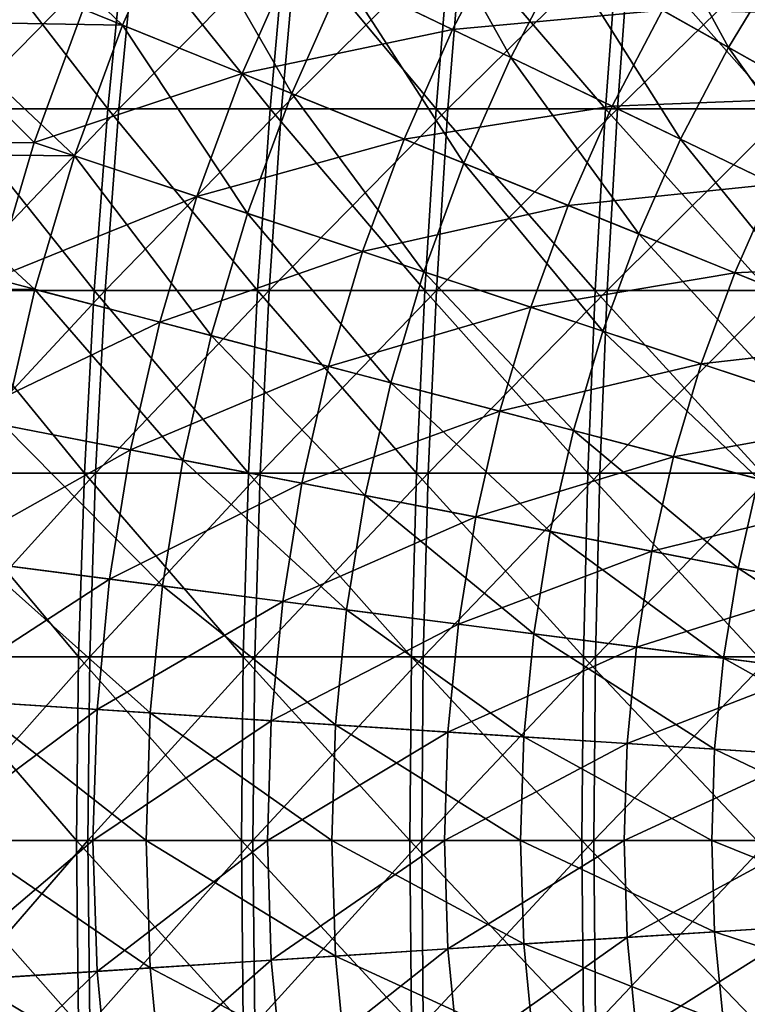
# Model space of a CAD drawing. Header units: millimetres. Extents: x -80 to 80, y -80 to 80.
# Tile 68 of 170: x -40 to -26, y -3 to 16. Entities that reach past the tile are written whole.
import ezdxf

# ---------------------------------------------------------------- set-up
doc = ezdxf.new("R2010")
doc.units = ezdxf.units.MM
doc.header["$LTSCALE"] = 13.670324
for name, color, linetype in [('1', 7, 'CONTINUOUS'), ('11', 7, 'CONTINUOUS'), ('12', 7, 'CONTINUOUS'), ('2', 7, 'CONTINUOUS'), ('3', 7, 'CONTINUOUS'), ('4', 7, 'CONTINUOUS')]:
    doc.layers.add(name, color=color, linetype=linetype)

msp = doc.modelspace()

# ---------------------------------------------------------------- linework, layer by layer
at = {"layer": '1', "color": 7, "linetype": 'Continuous'}
for points in [[(-38.312, 13.892, 68.842), (-37.981, 17.315, 68.247), (-41.322, 13.892, 67.078), (-38.312, 13.892, 68.842)], [(-41.322, 13.892, 67.078), (-37.981, 17.315, 68.247), (-40.965, 17.315, 66.498), (-41.322, 13.892, 67.078)], [(-35.226, 13.892, 70.471), (-34.921, 17.315, 69.862), (-38.312, 13.892, 68.842), (-35.226, 13.892, 70.471)], [(-38.312, 13.892, 68.842), (-34.921, 17.315, 69.862), (-37.981, 17.315, 68.247), (-38.312, 13.892, 68.842)], [(-32.071, 13.892, 71.962), (-31.794, 17.315, 71.34), (-35.226, 13.892, 70.471), (-32.071, 13.892, 71.962)], [(-35.226, 13.892, 70.471), (-31.794, 17.315, 71.34), (-34.921, 17.315, 69.862), (-35.226, 13.892, 70.471)], [(-28.853, 13.892, 73.311), (-28.604, 17.315, 72.677), (-32.071, 13.892, 71.962), (-28.853, 13.892, 73.311)], [(-32.071, 13.892, 71.962), (-28.604, 17.315, 72.677), (-31.794, 17.315, 71.34), (-32.071, 13.892, 71.962)], [(-25.579, 13.892, 74.517), (-25.358, 17.315, 73.873), (-28.853, 13.892, 73.311), (-25.579, 13.892, 74.517)], [(-28.853, 13.892, 73.311), (-25.358, 17.315, 73.873), (-28.604, 17.315, 72.677), (-28.853, 13.892, 73.311)], [(-38.57, 10.442, 69.306), (-38.312, 13.892, 68.842), (-41.601, 10.442, 67.53), (-38.57, 10.442, 69.306)], [(-41.601, 10.442, 67.53), (-38.312, 13.892, 68.842), (-41.322, 13.892, 67.078), (-41.601, 10.442, 67.53)], [(-35.463, 10.442, 70.946), (-35.226, 13.892, 70.471), (-38.57, 10.442, 69.306), (-35.463, 10.442, 70.946)], [(-38.57, 10.442, 69.306), (-35.226, 13.892, 70.471), (-38.312, 13.892, 68.842), (-38.57, 10.442, 69.306)], [(-32.287, 10.442, 72.446), (-32.071, 13.892, 71.962), (-35.463, 10.442, 70.946), (-32.287, 10.442, 72.446)], [(-35.463, 10.442, 70.946), (-32.071, 13.892, 71.962), (-35.226, 13.892, 70.471), (-35.463, 10.442, 70.946)], [(-29.048, 10.442, 73.805), (-28.853, 13.892, 73.311), (-32.287, 10.442, 72.446), (-29.048, 10.442, 73.805)], [(-32.287, 10.442, 72.446), (-28.853, 13.892, 73.311), (-32.071, 13.892, 71.962), (-32.287, 10.442, 72.446)], [(-25.751, 10.442, 75.019), (-25.579, 13.892, 74.517), (-29.048, 10.442, 73.805), (-25.751, 10.442, 75.019)], [(-29.048, 10.442, 73.805), (-25.579, 13.892, 74.517), (-28.853, 13.892, 73.311), (-29.048, 10.442, 73.805)], [(-38.755, 6.972, 69.638), (-38.57, 10.442, 69.306), (-41.8, 6.972, 67.854), (-38.755, 6.972, 69.638)], [(-41.8, 6.972, 67.854), (-38.57, 10.442, 69.306), (-41.601, 10.442, 67.53), (-41.8, 6.972, 67.854)], [(-35.633, 6.972, 71.286), (-35.463, 10.442, 70.946), (-38.755, 6.972, 69.638), (-35.633, 6.972, 71.286)], [(-38.755, 6.972, 69.638), (-35.463, 10.442, 70.946), (-38.57, 10.442, 69.306), (-38.755, 6.972, 69.638)], [(-32.442, 6.972, 72.794), (-32.287, 10.442, 72.446), (-35.633, 6.972, 71.286), (-32.442, 6.972, 72.794)], [(-35.633, 6.972, 71.286), (-32.287, 10.442, 72.446), (-35.463, 10.442, 70.946), (-35.633, 6.972, 71.286)], [(-29.187, 6.972, 74.159), (-29.048, 10.442, 73.805), (-32.442, 6.972, 72.794), (-29.187, 6.972, 74.159)], [(-32.442, 6.972, 72.794), (-29.048, 10.442, 73.805), (-32.287, 10.442, 72.446), (-32.442, 6.972, 72.794)], [(-25.875, 6.972, 75.378), (-25.751, 10.442, 75.019), (-29.187, 6.972, 74.159), (-25.875, 6.972, 75.378)], [(-29.187, 6.972, 74.159), (-25.751, 10.442, 75.019), (-29.048, 10.442, 73.805), (-29.187, 6.972, 74.159)], [(-38.866, 3.49, 69.838), (-38.755, 6.972, 69.638), (-41.92, 3.49, 68.048), (-38.866, 3.49, 69.838)], [(-41.92, 3.49, 68.048), (-38.755, 6.972, 69.638), (-41.8, 6.972, 67.854), (-41.92, 3.49, 68.048)], [(-35.735, 3.49, 71.49), (-35.633, 6.972, 71.286), (-38.866, 3.49, 69.838), (-35.735, 3.49, 71.49)], [(-38.866, 3.49, 69.838), (-35.633, 6.972, 71.286), (-38.755, 6.972, 69.638), (-38.866, 3.49, 69.838)], [(-32.535, 3.49, 73.002), (-32.442, 6.972, 72.794), (-35.735, 3.49, 71.49), (-32.535, 3.49, 73.002)], [(-35.735, 3.49, 71.49), (-32.442, 6.972, 72.794), (-35.633, 6.972, 71.286), (-35.735, 3.49, 71.49)], [(-29.271, 3.49, 74.371), (-29.187, 6.972, 74.159), (-32.535, 3.49, 73.002), (-29.271, 3.49, 74.371)], [(-32.535, 3.49, 73.002), (-29.187, 6.972, 74.159), (-32.442, 6.972, 72.794), (-32.535, 3.49, 73.002)], [(-25.949, 3.49, 75.594), (-25.875, 6.972, 75.378), (-29.271, 3.49, 74.371), (-25.949, 3.49, 75.594)], [(-29.271, 3.49, 74.371), (-25.875, 6.972, 75.378), (-29.187, 6.972, 74.159), (-29.271, 3.49, 74.371)], [(-38.903, 0, 69.904), (-38.866, 3.49, 69.838), (-41.96, 0, 68.113), (-38.903, 0, 69.904)], [(-41.96, 0, 68.113), (-38.866, 3.49, 69.838), (-41.92, 3.49, 68.048), (-41.96, 0, 68.113)], [(-35.769, 0, 71.558), (-35.735, 3.49, 71.49), (-38.903, 0, 69.904), (-35.769, 0, 71.558)], [(-38.903, 0, 69.904), (-35.735, 3.49, 71.49), (-38.866, 3.49, 69.838), (-38.903, 0, 69.904)], [(-32.566, 0, 73.072), (-32.535, 3.49, 73.002), (-35.769, 0, 71.558), (-32.566, 0, 73.072)], [(-35.769, 0, 71.558), (-32.535, 3.49, 73.002), (-35.735, 3.49, 71.49), (-35.769, 0, 71.558)], [(-29.299, 0, 74.442), (-29.271, 3.49, 74.371), (-32.566, 0, 73.072), (-29.299, 0, 74.442)], [(-32.566, 0, 73.072), (-29.271, 3.49, 74.371), (-32.535, 3.49, 73.002), (-32.566, 0, 73.072)], [(-25.974, 0, 75.666), (-25.949, 3.49, 75.594), (-29.299, 0, 74.442), (-25.974, 0, 75.666)], [(-29.299, 0, 74.442), (-25.949, 3.49, 75.594), (-29.271, 3.49, 74.371), (-29.299, 0, 74.442)], [(-41.92, -3.49, 68.048), (-38.903, 0, 69.904), (-41.96, 0, 68.113), (-41.92, -3.49, 68.048)], [(-38.866, -3.49, 69.838), (-38.903, 0, 69.904), (-41.92, -3.49, 68.048), (-38.866, -3.49, 69.838)], [(-38.866, -3.49, 69.838), (-35.769, 0, 71.558), (-38.903, 0, 69.904), (-38.866, -3.49, 69.838)], [(-35.735, -3.49, 71.49), (-35.769, 0, 71.558), (-38.866, -3.49, 69.838), (-35.735, -3.49, 71.49)], [(-35.735, -3.49, 71.49), (-32.566, 0, 73.072), (-35.769, 0, 71.558), (-35.735, -3.49, 71.49)], [(-32.535, -3.49, 73.002), (-32.566, 0, 73.072), (-35.735, -3.49, 71.49), (-32.535, -3.49, 73.002)], [(-32.535, -3.49, 73.002), (-29.299, 0, 74.442), (-32.566, 0, 73.072), (-32.535, -3.49, 73.002)], [(-29.271, -3.49, 74.371), (-29.299, 0, 74.442), (-32.535, -3.49, 73.002), (-29.271, -3.49, 74.371)], [(-29.271, -3.49, 74.371), (-25.974, 0, 75.666), (-29.299, 0, 74.442), (-29.271, -3.49, 74.371)], [(-25.949, -3.49, 75.594), (-25.974, 0, 75.666), (-29.271, -3.49, 74.371), (-25.949, -3.49, 75.594)]]:
    msp.add_3dface(points, dxfattribs=at)
at = {"layer": '11', "color": 42, "linetype": 'Continuous', "true_color": 0xd9ad06}
for points in [[(-41.172, -2.643, 69.467), (-41.257, 0, 69.467), (-37.717, -2.422, 71.053), (-41.172, -2.643, 69.467)], [(-41.257, 0, 69.467), (-37.795, 0, 71.053), (-37.717, -2.422, 71.053), (-41.257, 0, 69.467)], [(-37.717, -2.422, 71.053), (-37.795, 0, 71.053), (-34.201, -2.196, 72.496), (-37.717, -2.422, 71.053)], [(-37.795, 0, 71.053), (-34.271, 0, 72.496), (-34.201, -2.196, 72.496), (-37.795, 0, 71.053)], [(-34.201, -2.196, 72.496), (-34.271, 0, 72.496), (-30.629, -1.966, 73.797), (-34.201, -2.196, 72.496)], [(-34.271, 0, 72.496), (-30.692, 0, 73.797), (-30.629, -1.966, 73.797), (-34.271, 0, 72.496)], [(-30.629, -1.966, 73.797), (-30.692, 0, 73.797), (-27.008, -1.734, 74.951), (-30.629, -1.966, 73.797)], [(-30.692, 0, 73.797), (-27.063, 0, 74.951), (-27.008, -1.734, 74.951), (-30.692, 0, 73.797)], [(-27.008, -1.734, 74.951), (-27.063, 0, 74.951), (-23.343, -1.499, 75.957), (-27.008, -1.734, 74.951)], [(-27.063, 0, 74.951), (-23.391, 0, 75.957), (-23.343, -1.499, 75.957), (-27.063, 0, 74.951)], [(-23.199, -2.991, 75.957), (-27.008, -1.734, 74.951), (-23.343, -1.499, 75.957), (-23.199, -2.991, 75.957)], [(-26.841, -3.461, 74.951), (-30.629, -1.966, 73.797), (-27.008, -1.734, 74.951), (-26.841, -3.461, 74.951)], [(-26.841, -3.461, 74.951), (-27.008, -1.734, 74.951), (-23.199, -2.991, 75.957), (-26.841, -3.461, 74.951)], [(-30.44, -3.925, 73.797), (-34.201, -2.196, 72.496), (-30.629, -1.966, 73.797), (-30.44, -3.925, 73.797)], [(-30.44, -3.925, 73.797), (-30.629, -1.966, 73.797), (-26.841, -3.461, 74.951), (-30.44, -3.925, 73.797)], [(-33.99, -4.382, 72.496), (-37.717, -2.422, 71.053), (-34.201, -2.196, 72.496), (-33.99, -4.382, 72.496)], [(-33.99, -4.382, 72.496), (-34.201, -2.196, 72.496), (-30.44, -3.925, 73.797), (-33.99, -4.382, 72.496)], [(-37.484, -4.833, 71.053), (-41.172, -2.643, 69.467), (-37.717, -2.422, 71.053), (-37.484, -4.833, 71.053)], [(-37.484, -4.833, 71.053), (-37.717, -2.422, 71.053), (-33.99, -4.382, 72.496), (-37.484, -4.833, 71.053)], [(-40.918, -5.276, 69.467), (-41.172, -2.643, 69.467), (-37.484, -4.833, 71.053), (-40.918, -5.276, 69.467)], [(-22.959, -4.471, 75.957), (-26.841, -3.461, 74.951), (-23.199, -2.991, 75.957), (-22.959, -4.471, 75.957)]]:
    msp.add_3dface(points, dxfattribs=at)
at = {"layer": '12', "color": 42, "linetype": 'Continuous', "true_color": 0xd9ad06}
for points in [[(-34.052, 16.399, 71.053), (-32.931, 18.547, 71.053), (-30.877, 14.87, 72.496), (-34.052, 16.399, 71.053)], [(-30.877, 14.87, 72.496), (-32.931, 18.547, 71.053), (-29.861, 16.817, 72.496), (-30.877, 14.87, 72.496)], [(-29.861, 16.817, 72.496), (-28.722, 18.696, 72.496), (-26.743, 15.061, 73.797), (-29.861, 16.817, 72.496)], [(-26.743, 15.061, 73.797), (-28.722, 18.696, 72.496), (-25.723, 16.744, 73.797), (-26.743, 15.061, 73.797)], [(-40.86, 17.999, 67.745), (-38.242, 15.482, 69.467), (-41.855, 15.547, 67.745), (-40.86, 17.999, 67.745)], [(-37.171, 17.901, 69.467), (-38.242, 15.482, 69.467), (-40.86, 17.999, 67.745), (-37.171, 17.901, 69.467)], [(-38.242, 15.482, 69.467), (-37.171, 17.901, 69.467), (-35.033, 14.183, 71.053), (-38.242, 15.482, 69.467)], [(-35.033, 14.183, 71.053), (-37.171, 17.901, 69.467), (-34.052, 16.399, 71.053), (-35.033, 14.183, 71.053)], [(-30.877, 14.87, 72.496), (-29.861, 16.817, 72.496), (-27.653, 13.317, 73.797), (-30.877, 14.87, 72.496)], [(-27.653, 13.317, 73.797), (-29.861, 16.817, 72.496), (-26.743, 15.061, 73.797), (-27.653, 13.317, 73.797)], [(-26.743, 15.061, 73.797), (-25.723, 16.744, 73.797), (-23.581, 13.28, 74.951), (-26.743, 15.061, 73.797)], [(-35.033, 14.183, 71.053), (-34.052, 16.399, 71.053), (-31.767, 12.861, 72.496), (-35.033, 14.183, 71.053)], [(-31.767, 12.861, 72.496), (-34.052, 16.399, 71.053), (-30.877, 14.87, 72.496), (-31.767, 12.861, 72.496)], [(-41.855, 15.547, 67.745), (-39.155, 13, 69.467), (-42.702, 13.04, 67.745), (-41.855, 15.547, 67.745)], [(-38.242, 15.482, 69.467), (-39.155, 13, 69.467), (-41.855, 15.547, 67.745), (-38.242, 15.482, 69.467)], [(-39.155, 13, 69.467), (-38.242, 15.482, 69.467), (-35.869, 11.909, 71.053), (-39.155, 13, 69.467)], [(-35.869, 11.909, 71.053), (-38.242, 15.482, 69.467), (-35.033, 14.183, 71.053), (-35.869, 11.909, 71.053)], [(-27.653, 13.317, 73.797), (-26.743, 15.061, 73.797), (-24.383, 11.742, 74.951), (-27.653, 13.317, 73.797)], [(-24.383, 11.742, 74.951), (-26.743, 15.061, 73.797), (-23.581, 13.28, 74.951), (-24.383, 11.742, 74.951)], [(-31.767, 12.861, 72.496), (-30.877, 14.87, 72.496), (-28.449, 11.518, 73.797), (-31.767, 12.861, 72.496)], [(-28.449, 11.518, 73.797), (-30.877, 14.87, 72.496), (-27.653, 13.317, 73.797), (-28.449, 11.518, 73.797)], [(-35.869, 11.909, 71.053), (-35.033, 14.183, 71.053), (-32.525, 10.799, 72.496), (-35.869, 11.909, 71.053)], [(-32.525, 10.799, 72.496), (-35.033, 14.183, 71.053), (-31.767, 12.861, 72.496), (-32.525, 10.799, 72.496)], [(-28.449, 11.518, 73.797), (-27.653, 13.317, 73.797), (-25.085, 10.156, 74.951), (-28.449, 11.518, 73.797)], [(-25.085, 10.156, 74.951), (-27.653, 13.317, 73.797), (-24.383, 11.742, 74.951), (-25.085, 10.156, 74.951)], [(-42.702, 13.04, 67.745), (-39.908, 10.465, 69.467), (-43.4, 10.487, 67.745), (-42.702, 13.04, 67.745)], [(-39.155, 13, 69.467), (-39.908, 10.465, 69.467), (-42.702, 13.04, 67.745), (-39.155, 13, 69.467)], [(-39.908, 10.465, 69.467), (-39.155, 13, 69.467), (-36.559, 9.587, 71.053), (-39.908, 10.465, 69.467)], [(-36.559, 9.587, 71.053), (-39.155, 13, 69.467), (-35.869, 11.909, 71.053), (-36.559, 9.587, 71.053)], [(-32.525, 10.799, 72.496), (-31.767, 12.861, 72.496), (-29.128, 9.671, 73.797), (-32.525, 10.799, 72.496)], [(-29.128, 9.671, 73.797), (-31.767, 12.861, 72.496), (-28.449, 11.518, 73.797), (-29.128, 9.671, 73.797)], [(-36.559, 9.587, 71.053), (-35.869, 11.909, 71.053), (-33.15, 8.693, 72.496), (-36.559, 9.587, 71.053)], [(-33.15, 8.693, 72.496), (-35.869, 11.909, 71.053), (-32.525, 10.799, 72.496), (-33.15, 8.693, 72.496)], [(-29.128, 9.671, 73.797), (-28.449, 11.518, 73.797), (-25.685, 8.528, 74.951), (-29.128, 9.671, 73.797)], [(-25.685, 8.528, 74.951), (-28.449, 11.518, 73.797), (-25.085, 10.156, 74.951), (-25.685, 8.528, 74.951)], [(-33.15, 8.693, 72.496), (-32.525, 10.799, 72.496), (-29.688, 7.785, 73.797), (-33.15, 8.693, 72.496)], [(-29.688, 7.785, 73.797), (-32.525, 10.799, 72.496), (-29.128, 9.671, 73.797), (-29.688, 7.785, 73.797)], [(-39.908, 10.465, 69.467), (-40.496, 7.887, 69.467), (-43.4, 10.487, 67.745), (-39.908, 10.465, 69.467)], [(-40.496, 7.887, 69.467), (-39.908, 10.465, 69.467), (-37.098, 7.225, 71.053), (-40.496, 7.887, 69.467)], [(-37.098, 7.225, 71.053), (-39.908, 10.465, 69.467), (-36.559, 9.587, 71.053), (-37.098, 7.225, 71.053)], [(-37.098, 7.225, 71.053), (-36.559, 9.587, 71.053), (-33.639, 6.551, 72.496), (-37.098, 7.225, 71.053)], [(-33.639, 6.551, 72.496), (-36.559, 9.587, 71.053), (-33.15, 8.693, 72.496), (-33.639, 6.551, 72.496)], [(-29.688, 7.785, 73.797), (-29.128, 9.671, 73.797), (-26.178, 6.865, 74.951), (-29.688, 7.785, 73.797)], [(-26.178, 6.865, 74.951), (-29.128, 9.671, 73.797), (-25.685, 8.528, 74.951), (-26.178, 6.865, 74.951)], [(-33.639, 6.551, 72.496), (-33.15, 8.693, 72.496), (-30.126, 5.867, 73.797), (-33.639, 6.551, 72.496)], [(-30.126, 5.867, 73.797), (-33.15, 8.693, 72.496), (-29.688, 7.785, 73.797), (-30.126, 5.867, 73.797)], [(-40.918, 5.276, 69.467), (-40.496, 7.887, 69.467), (-37.484, 4.833, 71.053), (-40.918, 5.276, 69.467)], [(-37.484, 4.833, 71.053), (-40.496, 7.887, 69.467), (-37.098, 7.225, 71.053), (-37.484, 4.833, 71.053)], [(-30.126, 5.867, 73.797), (-29.688, 7.785, 73.797), (-26.564, 5.173, 74.951), (-30.126, 5.867, 73.797)], [(-26.564, 5.173, 74.951), (-29.688, 7.785, 73.797), (-26.178, 6.865, 74.951), (-26.564, 5.173, 74.951)], [(-37.484, 4.833, 71.053), (-37.098, 7.225, 71.053), (-33.99, 4.382, 72.496), (-37.484, 4.833, 71.053)], [(-33.99, 4.382, 72.496), (-37.098, 7.225, 71.053), (-33.639, 6.551, 72.496), (-33.99, 4.382, 72.496)], [(-26.564, 5.173, 74.951), (-26.178, 6.865, 74.951), (-22.959, 4.471, 75.957), (-26.564, 5.173, 74.951)], [(-33.99, 4.382, 72.496), (-33.639, 6.551, 72.496), (-30.44, 3.925, 73.797), (-33.99, 4.382, 72.496)], [(-30.44, 3.925, 73.797), (-33.639, 6.551, 72.496), (-30.126, 5.867, 73.797), (-30.44, 3.925, 73.797)], [(-30.44, 3.925, 73.797), (-30.126, 5.867, 73.797), (-26.841, 3.461, 74.951), (-30.44, 3.925, 73.797)], [(-26.841, 3.461, 74.951), (-30.126, 5.867, 73.797), (-26.564, 5.173, 74.951), (-26.841, 3.461, 74.951)], [(-41.172, 2.643, 69.467), (-40.918, 5.276, 69.467), (-37.717, 2.422, 71.053), (-41.172, 2.643, 69.467)], [(-37.717, 2.422, 71.053), (-40.918, 5.276, 69.467), (-37.484, 4.833, 71.053), (-37.717, 2.422, 71.053)], [(-26.841, 3.461, 74.951), (-26.564, 5.173, 74.951), (-23.199, 2.991, 75.957), (-26.841, 3.461, 74.951)], [(-23.199, 2.991, 75.957), (-26.564, 5.173, 74.951), (-22.959, 4.471, 75.957), (-23.199, 2.991, 75.957)], [(-37.717, 2.422, 71.053), (-37.484, 4.833, 71.053), (-34.201, 2.196, 72.496), (-37.717, 2.422, 71.053)], [(-34.201, 2.196, 72.496), (-37.484, 4.833, 71.053), (-33.99, 4.382, 72.496), (-34.201, 2.196, 72.496)], [(-34.201, 2.196, 72.496), (-33.99, 4.382, 72.496), (-30.629, 1.966, 73.797), (-34.201, 2.196, 72.496)], [(-30.629, 1.966, 73.797), (-33.99, 4.382, 72.496), (-30.44, 3.925, 73.797), (-30.629, 1.966, 73.797)], [(-30.629, 1.966, 73.797), (-30.44, 3.925, 73.797), (-27.008, 1.734, 74.951), (-30.629, 1.966, 73.797)], [(-27.008, 1.734, 74.951), (-30.44, 3.925, 73.797), (-26.841, 3.461, 74.951), (-27.008, 1.734, 74.951)], [(-27.008, 1.734, 74.951), (-26.841, 3.461, 74.951), (-23.343, 1.499, 75.957), (-27.008, 1.734, 74.951)], [(-23.343, 1.499, 75.957), (-26.841, 3.461, 74.951), (-23.199, 2.991, 75.957), (-23.343, 1.499, 75.957)], [(-37.795, 0, 71.053), (-41.257, 0, 69.467), (-41.172, 2.643, 69.467), (-37.795, 0, 71.053)], [(-37.795, 0, 71.053), (-41.172, 2.643, 69.467), (-37.717, 2.422, 71.053), (-37.795, 0, 71.053)], [(-34.271, 0, 72.496), (-37.795, 0, 71.053), (-37.717, 2.422, 71.053), (-34.271, 0, 72.496)], [(-34.271, 0, 72.496), (-37.717, 2.422, 71.053), (-34.201, 2.196, 72.496), (-34.271, 0, 72.496)], [(-30.692, 0, 73.797), (-34.271, 0, 72.496), (-34.201, 2.196, 72.496), (-30.692, 0, 73.797)], [(-30.692, 0, 73.797), (-34.201, 2.196, 72.496), (-30.629, 1.966, 73.797), (-30.692, 0, 73.797)], [(-27.063, 0, 74.951), (-30.692, 0, 73.797), (-30.629, 1.966, 73.797), (-27.063, 0, 74.951)], [(-27.063, 0, 74.951), (-30.629, 1.966, 73.797), (-27.008, 1.734, 74.951), (-27.063, 0, 74.951)], [(-23.391, 0, 75.957), (-27.063, 0, 74.951), (-27.008, 1.734, 74.951), (-23.391, 0, 75.957)], [(-23.391, 0, 75.957), (-27.008, 1.734, 74.951), (-23.343, 1.499, 75.957), (-23.391, 0, 75.957)]]:
    msp.add_3dface(points, dxfattribs=at)
at = {"layer": '2', "color": 7, "linetype": 'Continuous'}
for points in [[(-41.168, 17.315, -66.373), (-38.522, 13.892, -68.725), (-41.527, 13.892, -66.952), (-41.168, 17.315, -66.373)], [(-38.189, 17.315, -68.131), (-38.522, 13.892, -68.725), (-41.168, 17.315, -66.373), (-38.189, 17.315, -68.131)], [(-38.189, 17.315, -68.131), (-35.441, 13.892, -70.363), (-38.522, 13.892, -68.725), (-38.189, 17.315, -68.131)], [(-35.135, 17.315, -69.755), (-35.441, 13.892, -70.363), (-38.189, 17.315, -68.131), (-35.135, 17.315, -69.755)], [(-35.135, 17.315, -69.755), (-32.291, 13.892, -71.863), (-35.441, 13.892, -70.363), (-35.135, 17.315, -69.755)], [(-32.012, 17.315, -71.242), (-32.291, 13.892, -71.863), (-35.135, 17.315, -69.755), (-32.012, 17.315, -71.242)], [(-32.012, 17.315, -71.242), (-29.077, 13.892, -73.223), (-32.291, 13.892, -71.863), (-32.012, 17.315, -71.242)], [(-28.826, 17.315, -72.59), (-29.077, 13.892, -73.223), (-32.012, 17.315, -71.242), (-28.826, 17.315, -72.59)], [(-28.826, 17.315, -72.59), (-25.806, 13.892, -74.438), (-29.077, 13.892, -73.223), (-28.826, 17.315, -72.59)], [(-25.583, 17.315, -73.795), (-25.806, 13.892, -74.438), (-28.826, 17.315, -72.59), (-25.583, 17.315, -73.795)], [(-41.527, 13.892, -66.952), (-38.781, 10.442, -69.188), (-41.807, 10.442, -67.403), (-41.527, 13.892, -66.952)], [(-38.522, 13.892, -68.725), (-38.781, 10.442, -69.188), (-41.527, 13.892, -66.952), (-38.522, 13.892, -68.725)], [(-38.522, 13.892, -68.725), (-35.68, 10.442, -70.837), (-38.781, 10.442, -69.188), (-38.522, 13.892, -68.725)], [(-35.441, 13.892, -70.363), (-35.68, 10.442, -70.837), (-38.522, 13.892, -68.725), (-35.441, 13.892, -70.363)], [(-35.441, 13.892, -70.363), (-32.508, 10.442, -72.348), (-35.68, 10.442, -70.837), (-35.441, 13.892, -70.363)], [(-32.291, 13.892, -71.863), (-32.508, 10.442, -72.348), (-35.441, 13.892, -70.363), (-32.291, 13.892, -71.863)], [(-32.291, 13.892, -71.863), (-29.273, 10.442, -73.716), (-32.508, 10.442, -72.348), (-32.291, 13.892, -71.863)], [(-29.077, 13.892, -73.223), (-29.273, 10.442, -73.716), (-32.291, 13.892, -71.863), (-29.077, 13.892, -73.223)], [(-29.077, 13.892, -73.223), (-25.98, 10.442, -74.94), (-29.273, 10.442, -73.716), (-29.077, 13.892, -73.223)], [(-25.806, 13.892, -74.438), (-25.98, 10.442, -74.94), (-29.077, 13.892, -73.223), (-25.806, 13.892, -74.438)], [(-41.807, 10.442, -67.403), (-38.967, 6.972, -69.519), (-42.007, 6.972, -67.726), (-41.807, 10.442, -67.403)], [(-38.781, 10.442, -69.188), (-38.967, 6.972, -69.519), (-41.807, 10.442, -67.403), (-38.781, 10.442, -69.188)], [(-38.781, 10.442, -69.188), (-35.851, 6.972, -71.177), (-38.967, 6.972, -69.519), (-38.781, 10.442, -69.188)], [(-35.68, 10.442, -70.837), (-35.851, 6.972, -71.177), (-38.781, 10.442, -69.188), (-35.68, 10.442, -70.837)], [(-35.68, 10.442, -70.837), (-32.664, 6.972, -72.694), (-35.851, 6.972, -71.177), (-35.68, 10.442, -70.837)], [(-32.508, 10.442, -72.348), (-32.664, 6.972, -72.694), (-35.68, 10.442, -70.837), (-32.508, 10.442, -72.348)], [(-32.508, 10.442, -72.348), (-29.413, 6.972, -74.069), (-32.664, 6.972, -72.694), (-32.508, 10.442, -72.348)], [(-29.273, 10.442, -73.716), (-29.413, 6.972, -74.069), (-32.508, 10.442, -72.348), (-29.273, 10.442, -73.716)], [(-29.273, 10.442, -73.716), (-26.105, 6.972, -75.299), (-29.413, 6.972, -74.069), (-29.273, 10.442, -73.716)], [(-25.98, 10.442, -74.94), (-26.105, 6.972, -75.299), (-29.273, 10.442, -73.716), (-25.98, 10.442, -74.94)], [(-42.007, 6.972, -67.726), (-39.079, 3.49, -69.719), (-42.127, 3.49, -67.92), (-42.007, 6.972, -67.726)], [(-38.967, 6.972, -69.519), (-39.079, 3.49, -69.719), (-42.007, 6.972, -67.726), (-38.967, 6.972, -69.519)], [(-38.967, 6.972, -69.519), (-35.953, 3.49, -71.38), (-39.079, 3.49, -69.719), (-38.967, 6.972, -69.519)], [(-35.851, 6.972, -71.177), (-35.953, 3.49, -71.38), (-38.967, 6.972, -69.519), (-35.851, 6.972, -71.177)], [(-35.851, 6.972, -71.177), (-32.758, 3.49, -72.902), (-35.953, 3.49, -71.38), (-35.851, 6.972, -71.177)], [(-32.664, 6.972, -72.694), (-32.758, 3.49, -72.902), (-35.851, 6.972, -71.177), (-32.664, 6.972, -72.694)], [(-32.664, 6.972, -72.694), (-29.498, 3.49, -74.281), (-32.758, 3.49, -72.902), (-32.664, 6.972, -72.694)], [(-29.413, 6.972, -74.069), (-29.498, 3.49, -74.281), (-32.664, 6.972, -72.694), (-29.413, 6.972, -74.069)], [(-29.413, 6.972, -74.069), (-26.18, 3.49, -75.515), (-29.498, 3.49, -74.281), (-29.413, 6.972, -74.069)], [(-26.105, 6.972, -75.299), (-26.18, 3.49, -75.515), (-29.413, 6.972, -74.069), (-26.105, 6.972, -75.299)], [(-42.127, 3.49, -67.92), (-39.116, 0, -69.785), (-42.167, 0, -67.985), (-42.127, 3.49, -67.92)], [(-39.079, 3.49, -69.719), (-39.116, 0, -69.785), (-42.127, 3.49, -67.92), (-39.079, 3.49, -69.719)], [(-39.079, 3.49, -69.719), (-35.988, 0, -71.448), (-39.116, 0, -69.785), (-39.079, 3.49, -69.719)], [(-35.953, 3.49, -71.38), (-35.988, 0, -71.448), (-39.079, 3.49, -69.719), (-35.953, 3.49, -71.38)], [(-35.953, 3.49, -71.38), (-32.789, 0, -72.972), (-35.988, 0, -71.448), (-35.953, 3.49, -71.38)], [(-32.758, 3.49, -72.902), (-32.789, 0, -72.972), (-35.953, 3.49, -71.38), (-32.758, 3.49, -72.902)], [(-32.758, 3.49, -72.902), (-29.526, 0, -74.352), (-32.789, 0, -72.972), (-32.758, 3.49, -72.902)], [(-29.498, 3.49, -74.281), (-29.526, 0, -74.352), (-32.758, 3.49, -72.902), (-29.498, 3.49, -74.281)], [(-29.498, 3.49, -74.281), (-26.205, 0, -75.587), (-29.526, 0, -74.352), (-29.498, 3.49, -74.281)], [(-26.18, 3.49, -75.515), (-26.205, 0, -75.587), (-29.498, 3.49, -74.281), (-26.18, 3.49, -75.515)], [(-39.116, 0, -69.785), (-39.079, -3.49, -69.719), (-42.167, 0, -67.985), (-39.116, 0, -69.785)], [(-42.167, 0, -67.985), (-39.079, -3.49, -69.719), (-42.127, -3.49, -67.92), (-42.167, 0, -67.985)], [(-35.988, 0, -71.448), (-35.953, -3.49, -71.38), (-39.116, 0, -69.785), (-35.988, 0, -71.448)], [(-39.116, 0, -69.785), (-35.953, -3.49, -71.38), (-39.079, -3.49, -69.719), (-39.116, 0, -69.785)], [(-32.789, 0, -72.972), (-32.758, -3.49, -72.902), (-35.988, 0, -71.448), (-32.789, 0, -72.972)], [(-35.988, 0, -71.448), (-32.758, -3.49, -72.902), (-35.953, -3.49, -71.38), (-35.988, 0, -71.448)], [(-29.526, 0, -74.352), (-29.498, -3.49, -74.281), (-32.789, 0, -72.972), (-29.526, 0, -74.352)], [(-32.789, 0, -72.972), (-29.498, -3.49, -74.281), (-32.758, -3.49, -72.902), (-32.789, 0, -72.972)], [(-26.205, 0, -75.587), (-26.18, -3.49, -75.515), (-29.526, 0, -74.352), (-26.205, 0, -75.587)], [(-29.526, 0, -74.352), (-26.18, -3.49, -75.515), (-29.498, -3.49, -74.281), (-29.526, 0, -74.352)]]:
    msp.add_3dface(points, dxfattribs=at)
at = {"layer": '3', "color": 42, "linetype": 'Continuous', "true_color": 0xd9ad06}
for points in [[(-41.977, -2.695, 70.132), (-38.807, 0, 71.647), (-42.063, 0, 70.132), (-41.977, -2.695, 70.132)], [(-38.727, -2.486, 71.647), (-38.807, 0, 71.647), (-41.977, -2.695, 70.132), (-38.727, -2.486, 71.647)], [(-38.727, -2.486, 71.647), (-35.495, 0, 73.037), (-38.807, 0, 71.647), (-38.727, -2.486, 71.647)], [(-35.422, -2.274, 73.037), (-35.495, 0, 73.037), (-38.727, -2.486, 71.647), (-35.422, -2.274, 73.037)], [(-35.422, -2.274, 73.037), (-32.134, 0, 74.302), (-35.495, 0, 73.037), (-35.422, -2.274, 73.037)], [(-32.068, -2.059, 74.302), (-32.134, 0, 74.302), (-35.422, -2.274, 73.037), (-32.068, -2.059, 74.302)], [(-32.068, -2.059, 74.302), (-28.727, 0, 75.438), (-32.134, 0, 74.302), (-32.068, -2.059, 74.302)], [(-28.668, -1.841, 75.438), (-28.727, 0, 75.438), (-32.068, -2.059, 74.302), (-28.668, -1.841, 75.438)], [(-28.668, -1.841, 75.438), (-25.279, 0, 76.445), (-28.727, 0, 75.438), (-28.668, -1.841, 75.438)], [(-25.227, -1.62, 76.445), (-25.279, 0, 76.445), (-28.668, -1.841, 75.438), (-25.227, -1.62, 76.445)], [(-28.491, -3.673, 75.438), (-25.227, -1.62, 76.445), (-28.668, -1.841, 75.438), (-28.491, -3.673, 75.438)], [(-25.072, -3.233, 76.445), (-25.227, -1.62, 76.445), (-28.491, -3.673, 75.438), (-25.072, -3.233, 76.445)], [(-31.87, -4.109, 74.302), (-28.668, -1.841, 75.438), (-32.068, -2.059, 74.302), (-31.87, -4.109, 74.302)], [(-28.491, -3.673, 75.438), (-28.668, -1.841, 75.438), (-31.87, -4.109, 74.302), (-28.491, -3.673, 75.438)], [(-35.204, -4.539, 73.037), (-32.068, -2.059, 74.302), (-35.422, -2.274, 73.037), (-35.204, -4.539, 73.037)], [(-31.87, -4.109, 74.302), (-32.068, -2.059, 74.302), (-35.204, -4.539, 73.037), (-31.87, -4.109, 74.302)], [(-38.488, -4.962, 71.647), (-35.422, -2.274, 73.037), (-38.727, -2.486, 71.647), (-38.488, -4.962, 71.647)], [(-35.204, -4.539, 73.037), (-35.422, -2.274, 73.037), (-38.488, -4.962, 71.647), (-35.204, -4.539, 73.037)], [(-41.718, -5.379, 70.132), (-38.727, -2.486, 71.647), (-41.977, -2.695, 70.132), (-41.718, -5.379, 70.132)], [(-38.488, -4.962, 71.647), (-38.727, -2.486, 71.647), (-41.718, -5.379, 70.132), (-38.488, -4.962, 71.647)]]:
    msp.add_3dface(points, dxfattribs=at)
at = {"layer": '4', "color": 42, "linetype": 'Continuous', "true_color": 0xd9ad06}
for points in [[(-31.98, 15.401, 73.037), (-30.928, 17.418, 73.037), (-34.964, 16.838, 71.647), (-31.98, 15.401, 73.037)], [(-31.98, 15.401, 73.037), (-27.999, 15.769, 74.302), (-30.928, 17.418, 73.037), (-31.98, 15.401, 73.037)], [(-35.971, 14.563, 71.647), (-34.964, 16.838, 71.647), (-38.989, 15.785, 70.132), (-35.971, 14.563, 71.647)], [(-35.971, 14.563, 71.647), (-31.98, 15.401, 73.037), (-34.964, 16.838, 71.647), (-35.971, 14.563, 71.647)], [(-43.284, 13.218, 68.497), (-39.92, 13.254, 70.132), (-42.425, 15.759, 68.497), (-43.284, 13.218, 68.497)], [(-39.92, 13.254, 70.132), (-38.989, 15.785, 70.132), (-42.425, 15.759, 68.497), (-39.92, 13.254, 70.132)], [(-39.92, 13.254, 70.132), (-35.971, 14.563, 71.647), (-38.989, 15.785, 70.132), (-39.92, 13.254, 70.132)], [(-28.951, 13.942, 74.302), (-27.999, 15.769, 74.302), (-31.98, 15.401, 73.037), (-28.951, 13.942, 74.302)], [(-28.951, 13.942, 74.302), (-25.03, 14.097, 75.438), (-27.999, 15.769, 74.302), (-28.951, 13.942, 74.302)], [(-25.03, 14.097, 75.438), (-24.075, 15.671, 75.438), (-27.999, 15.769, 74.302), (-25.03, 14.097, 75.438)], [(-32.901, 13.32, 73.037), (-31.98, 15.401, 73.037), (-35.971, 14.563, 71.647), (-32.901, 13.32, 73.037)], [(-32.901, 13.32, 73.037), (-28.951, 13.942, 74.302), (-31.98, 15.401, 73.037), (-32.901, 13.32, 73.037)], [(-36.83, 12.228, 71.647), (-35.971, 14.563, 71.647), (-39.92, 13.254, 70.132), (-36.83, 12.228, 71.647)], [(-36.83, 12.228, 71.647), (-32.901, 13.32, 73.037), (-35.971, 14.563, 71.647), (-36.83, 12.228, 71.647)], [(-25.882, 12.464, 75.438), (-25.03, 14.097, 75.438), (-28.951, 13.942, 74.302), (-25.882, 12.464, 75.438)], [(-29.785, 12.059, 74.302), (-28.951, 13.942, 74.302), (-32.901, 13.32, 73.037), (-29.785, 12.059, 74.302)], [(-29.785, 12.059, 74.302), (-25.882, 12.464, 75.438), (-28.951, 13.942, 74.302), (-29.785, 12.059, 74.302)], [(-33.687, 11.185, 73.037), (-32.901, 13.32, 73.037), (-36.83, 12.228, 71.647), (-33.687, 11.185, 73.037)], [(-33.687, 11.185, 73.037), (-29.785, 12.059, 74.302), (-32.901, 13.32, 73.037), (-33.687, 11.185, 73.037)], [(-40.687, 10.67, 70.132), (-39.92, 13.254, 70.132), (-43.284, 13.218, 68.497), (-40.687, 10.67, 70.132)], [(-40.687, 10.67, 70.132), (-36.83, 12.228, 71.647), (-39.92, 13.254, 70.132), (-40.687, 10.67, 70.132)], [(-26.627, 10.78, 75.438), (-25.882, 12.464, 75.438), (-29.785, 12.059, 74.302), (-26.627, 10.78, 75.438)], [(-26.627, 10.78, 75.438), (-22.776, 10.968, 76.445), (-25.882, 12.464, 75.438), (-26.627, 10.78, 75.438)], [(-37.537, 9.843, 71.647), (-36.83, 12.228, 71.647), (-40.687, 10.67, 70.132), (-37.537, 9.843, 71.647)], [(-37.537, 9.843, 71.647), (-33.687, 11.185, 73.037), (-36.83, 12.228, 71.647), (-37.537, 9.843, 71.647)], [(-30.497, 10.126, 74.302), (-29.785, 12.059, 74.302), (-33.687, 11.185, 73.037), (-30.497, 10.126, 74.302)], [(-30.497, 10.126, 74.302), (-26.627, 10.78, 75.438), (-29.785, 12.059, 74.302), (-30.497, 10.126, 74.302)], [(-34.334, 9.004, 73.037), (-33.687, 11.185, 73.037), (-37.537, 9.843, 71.647), (-34.334, 9.004, 73.037)], [(-34.334, 9.004, 73.037), (-30.497, 10.126, 74.302), (-33.687, 11.185, 73.037), (-34.334, 9.004, 73.037)], [(-23.432, 9.486, 76.445), (-22.776, 10.968, 76.445), (-26.627, 10.78, 75.438), (-23.432, 9.486, 76.445)], [(-41.287, 8.041, 70.132), (-37.537, 9.843, 71.647), (-40.687, 10.67, 70.132), (-41.287, 8.041, 70.132)], [(-27.263, 9.052, 75.438), (-26.627, 10.78, 75.438), (-30.497, 10.126, 74.302), (-27.263, 9.052, 75.438)], [(-27.263, 9.052, 75.438), (-23.432, 9.486, 76.445), (-26.627, 10.78, 75.438), (-27.263, 9.052, 75.438)], [(-31.083, 8.151, 74.302), (-30.497, 10.126, 74.302), (-34.334, 9.004, 73.037), (-31.083, 8.151, 74.302)], [(-31.083, 8.151, 74.302), (-27.263, 9.052, 75.438), (-30.497, 10.126, 74.302), (-31.083, 8.151, 74.302)], [(-38.091, 7.418, 71.647), (-37.537, 9.843, 71.647), (-41.287, 8.041, 70.132), (-38.091, 7.418, 71.647)], [(-38.091, 7.418, 71.647), (-34.334, 9.004, 73.037), (-37.537, 9.843, 71.647), (-38.091, 7.418, 71.647)], [(-23.991, 7.966, 76.445), (-23.432, 9.486, 76.445), (-27.263, 9.052, 75.438), (-23.991, 7.966, 76.445)], [(-34.841, 6.785, 73.037), (-34.334, 9.004, 73.037), (-38.091, 7.418, 71.647), (-34.841, 6.785, 73.037)], [(-34.841, 6.785, 73.037), (-31.083, 8.151, 74.302), (-34.334, 9.004, 73.037), (-34.841, 6.785, 73.037)], [(-27.787, 7.287, 75.438), (-27.263, 9.052, 75.438), (-31.083, 8.151, 74.302), (-27.787, 7.287, 75.438)], [(-27.787, 7.287, 75.438), (-23.991, 7.966, 76.445), (-27.263, 9.052, 75.438), (-27.787, 7.287, 75.438)], [(-41.718, 5.379, 70.132), (-38.091, 7.418, 71.647), (-41.287, 8.041, 70.132), (-41.718, 5.379, 70.132)], [(-31.541, 6.143, 74.302), (-31.083, 8.151, 74.302), (-34.841, 6.785, 73.037), (-31.541, 6.143, 74.302)], [(-31.541, 6.143, 74.302), (-27.787, 7.287, 75.438), (-31.083, 8.151, 74.302), (-31.541, 6.143, 74.302)], [(-24.452, 6.412, 76.445), (-23.991, 7.966, 76.445), (-27.787, 7.287, 75.438), (-24.452, 6.412, 76.445)], [(-38.488, 4.962, 71.647), (-38.091, 7.418, 71.647), (-41.718, 5.379, 70.132), (-38.488, 4.962, 71.647)], [(-38.488, 4.962, 71.647), (-34.841, 6.785, 73.037), (-38.091, 7.418, 71.647), (-38.488, 4.962, 71.647)], [(-28.197, 5.491, 75.438), (-27.787, 7.287, 75.438), (-31.541, 6.143, 74.302), (-28.197, 5.491, 75.438)], [(-28.197, 5.491, 75.438), (-24.452, 6.412, 76.445), (-27.787, 7.287, 75.438), (-28.197, 5.491, 75.438)], [(-35.204, 4.539, 73.037), (-34.841, 6.785, 73.037), (-38.488, 4.962, 71.647), (-35.204, 4.539, 73.037)], [(-35.204, 4.539, 73.037), (-31.541, 6.143, 74.302), (-34.841, 6.785, 73.037), (-35.204, 4.539, 73.037)], [(-24.813, 4.832, 76.445), (-24.452, 6.412, 76.445), (-28.197, 5.491, 75.438), (-24.813, 4.832, 76.445)], [(-31.87, 4.109, 74.302), (-31.541, 6.143, 74.302), (-35.204, 4.539, 73.037), (-31.87, 4.109, 74.302)], [(-31.87, 4.109, 74.302), (-28.197, 5.491, 75.438), (-31.541, 6.143, 74.302), (-31.87, 4.109, 74.302)], [(-28.491, 3.673, 75.438), (-28.197, 5.491, 75.438), (-31.87, 4.109, 74.302), (-28.491, 3.673, 75.438)], [(-28.491, 3.673, 75.438), (-24.813, 4.832, 76.445), (-28.197, 5.491, 75.438), (-28.491, 3.673, 75.438)], [(-41.977, 2.695, 70.132), (-38.488, 4.962, 71.647), (-41.718, 5.379, 70.132), (-41.977, 2.695, 70.132)], [(-38.727, 2.486, 71.647), (-38.488, 4.962, 71.647), (-41.977, 2.695, 70.132), (-38.727, 2.486, 71.647)], [(-38.727, 2.486, 71.647), (-35.204, 4.539, 73.037), (-38.488, 4.962, 71.647), (-38.727, 2.486, 71.647)], [(-25.072, 3.233, 76.445), (-24.813, 4.832, 76.445), (-28.491, 3.673, 75.438), (-25.072, 3.233, 76.445)], [(-35.422, 2.274, 73.037), (-35.204, 4.539, 73.037), (-38.727, 2.486, 71.647), (-35.422, 2.274, 73.037)], [(-35.422, 2.274, 73.037), (-31.87, 4.109, 74.302), (-35.204, 4.539, 73.037), (-35.422, 2.274, 73.037)], [(-32.068, 2.059, 74.302), (-31.87, 4.109, 74.302), (-35.422, 2.274, 73.037), (-32.068, 2.059, 74.302)], [(-32.068, 2.059, 74.302), (-28.491, 3.673, 75.438), (-31.87, 4.109, 74.302), (-32.068, 2.059, 74.302)], [(-28.668, 1.841, 75.438), (-28.491, 3.673, 75.438), (-32.068, 2.059, 74.302), (-28.668, 1.841, 75.438)], [(-28.668, 1.841, 75.438), (-25.072, 3.233, 76.445), (-28.491, 3.673, 75.438), (-28.668, 1.841, 75.438)], [(-25.227, 1.62, 76.445), (-25.072, 3.233, 76.445), (-28.668, 1.841, 75.438), (-25.227, 1.62, 76.445)], [(-42.063, 0, 70.132), (-38.727, 2.486, 71.647), (-41.977, 2.695, 70.132), (-42.063, 0, 70.132)], [(-42.063, 0, 70.132), (-38.807, 0, 71.647), (-38.727, 2.486, 71.647), (-42.063, 0, 70.132)], [(-38.807, 0, 71.647), (-35.422, 2.274, 73.037), (-38.727, 2.486, 71.647), (-38.807, 0, 71.647)], [(-38.807, 0, 71.647), (-35.495, 0, 73.037), (-35.422, 2.274, 73.037), (-38.807, 0, 71.647)], [(-35.495, 0, 73.037), (-32.068, 2.059, 74.302), (-35.422, 2.274, 73.037), (-35.495, 0, 73.037)], [(-35.495, 0, 73.037), (-32.134, 0, 74.302), (-32.068, 2.059, 74.302), (-35.495, 0, 73.037)], [(-32.134, 0, 74.302), (-28.668, 1.841, 75.438), (-32.068, 2.059, 74.302), (-32.134, 0, 74.302)], [(-32.134, 0, 74.302), (-28.727, 0, 75.438), (-28.668, 1.841, 75.438), (-32.134, 0, 74.302)], [(-28.727, 0, 75.438), (-25.227, 1.62, 76.445), (-28.668, 1.841, 75.438), (-28.727, 0, 75.438)], [(-28.727, 0, 75.438), (-25.279, 0, 76.445), (-25.227, 1.62, 76.445), (-28.727, 0, 75.438)]]:
    msp.add_3dface(points, dxfattribs=at)

doc.saveas('drawing.dxf')
